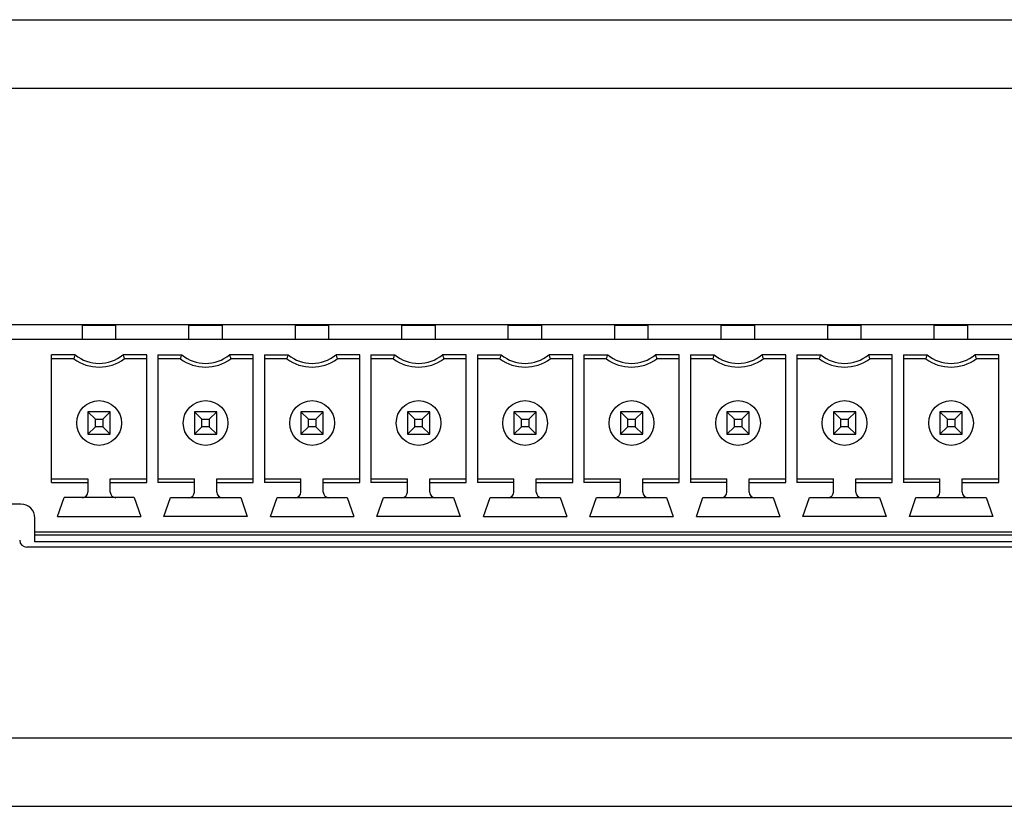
# Model space of a CAD drawing. Header units: inches. Extents: x 0 to 34, y 0 to 22.
# Tile 14 of 28: x 17.4 to 18.8, y 16.1 to 17.2. Entities that reach past the tile are written whole.
import ezdxf

# ---------------------------------------------------------------- set-up
doc = ezdxf.new("R2010")
doc.units = ezdxf.units.IN
doc.header["$LTSCALE"] = 1.87
doc.header["$MEASUREMENT"] = 0
doc.layers.get('0').update_dxf_attribs({"linetype": 'CONTINUOUS'})

msp = doc.modelspace()

# ---------------------------------------------------------------- linework, layer by layer
at = {"color": 7, "linetype": 'CONTINUOUS'}
for p, q in [((14.064, 17.1954), (20.5897, 17.1954)), ((14.1905, 17.0989), (20.3594, 17.0989)), ((20.0768, 16.7654), (14.469, 16.7654)), ((17.5361, 16.7454), (17.5361, 16.7651)), ((17.5361, 16.7651), (17.5833, 16.7651)), ((17.544, 16.7654), (17.544, 16.7651)), ((17.5755, 16.7654), (17.5755, 16.7651)), ((17.5833, 16.7454), (17.5833, 16.7651)), ((17.6861, 16.7454), (17.6861, 16.7651)), ((17.6861, 16.7651), (17.7333, 16.7651)), ((17.694, 16.7654), (17.694, 16.7651)), ((17.7255, 16.7654), (17.7255, 16.7651)), ((17.7333, 16.7454), (17.7333, 16.7651)), ((17.8361, 16.7651), (17.8833, 16.7651)), ((17.8361, 16.7454), (17.8361, 16.7651)), ((17.844, 16.7654), (17.844, 16.7651)), ((17.8755, 16.7654), (17.8755, 16.7651)), ((17.8833, 16.7454), (17.8833, 16.7651)), ((17.9861, 16.7651), (18.0333, 16.7651)), ((17.9861, 16.7454), (17.9861, 16.7651)), ((17.994, 16.7654), (17.994, 16.7651)), ((18.0255, 16.7654), (18.0255, 16.7651)), ((18.0333, 16.7454), (18.0333, 16.7651)), ((18.1361, 16.7651), (18.1833, 16.7651)), ((18.1361, 16.7454), (18.1361, 16.7651)), ((18.144, 16.7654), (18.144, 16.7651)), ((18.1755, 16.7654), (18.1755, 16.7651)), ((18.1833, 16.7454), (18.1833, 16.7651)), ((18.2861, 16.7651), (18.3333, 16.7651)), ((18.2861, 16.7454), (18.2861, 16.7651)), ((18.294, 16.7654), (18.294, 16.7651)), ((18.3255, 16.7654), (18.3255, 16.7651)), ((18.3333, 16.7454), (18.3333, 16.7651)), ((18.4361, 16.7651), (18.4833, 16.7651)), ((18.4361, 16.7454), (18.4361, 16.7651)), ((18.444, 16.7654), (18.444, 16.7651)), ((18.4755, 16.7654), (18.4755, 16.7651)), ((18.4833, 16.7454), (18.4833, 16.7651)), ((18.5861, 16.7651), (18.6333, 16.7651)), ((18.5861, 16.7454), (18.5861, 16.7651)), ((18.594, 16.7654), (18.594, 16.7651)), ((18.6255, 16.7654), (18.6255, 16.7651)), ((18.6333, 16.7454), (18.6333, 16.7651)), ((18.7361, 16.7651), (18.7833, 16.7651)), ((18.7361, 16.7454), (18.7361, 16.7651)), ((18.744, 16.7654), (18.744, 16.7651)), ((18.7755, 16.7654), (18.7755, 16.7651)), ((18.7833, 16.7454), (18.7833, 16.7651)), ((17.2999, 16.7454), (20.1065, 16.7454)), ((17.4926, 16.5433), (17.4926, 16.7231)), ((17.5261, 16.7231), (17.4926, 16.7231)), ((17.5243, 16.7178), (17.4926, 16.7178)), ((17.6269, 16.7231), (17.5934, 16.7231)), ((17.6269, 16.7178), (17.5952, 16.7178)), ((17.6269, 16.5433), (17.6269, 16.7231)), ((17.6426, 16.7231), (17.6426, 16.5433)), ((17.6426, 16.7231), (17.6761, 16.7231)), ((17.6743, 16.7178), (17.6426, 16.7178)), ((17.7769, 16.7231), (17.7434, 16.7231)), ((17.7769, 16.7178), (17.7452, 16.7178)), ((17.7769, 16.5433), (17.7769, 16.7231)), ((17.7926, 16.7231), (17.8261, 16.7231)), ((17.7926, 16.7231), (17.7926, 16.5433)), ((17.8243, 16.7178), (17.7926, 16.7178)), ((17.9269, 16.7231), (17.8934, 16.7231)), ((17.9269, 16.7178), (17.8952, 16.7178)), ((17.9269, 16.5433), (17.9269, 16.7231)), ((17.9426, 16.7231), (17.9761, 16.7231)), ((17.9426, 16.7231), (17.9426, 16.5433)), ((17.9743, 16.7178), (17.9426, 16.7178)), ((18.0769, 16.7231), (18.0434, 16.7231)), ((18.0769, 16.7178), (18.0452, 16.7178)), ((18.0769, 16.5433), (18.0769, 16.7231)), ((18.0926, 16.7231), (18.1261, 16.7231)), ((18.0926, 16.7231), (18.0926, 16.5433)), ((18.1243, 16.7178), (18.0926, 16.7178)), ((18.2269, 16.7231), (18.1934, 16.7231)), ((18.2269, 16.7178), (18.1952, 16.7178)), ((18.2269, 16.5433), (18.2269, 16.7231)), ((18.2426, 16.7231), (18.2761, 16.7231)), ((18.2426, 16.7231), (18.2426, 16.5433)), ((18.2743, 16.7178), (18.2426, 16.7178)), ((18.3769, 16.7231), (18.3434, 16.7231)), ((18.3769, 16.7178), (18.3452, 16.7178)), ((18.3769, 16.5433), (18.3769, 16.7231)), ((18.3926, 16.7231), (18.4261, 16.7231)), ((18.3926, 16.7231), (18.3926, 16.5433)), ((18.4243, 16.7178), (18.3926, 16.7178)), ((18.5269, 16.7231), (18.4934, 16.7231)), ((18.5269, 16.7178), (18.4952, 16.7178)), ((18.5269, 16.5433), (18.5269, 16.7231)), ((18.5426, 16.7231), (18.5761, 16.7231)), ((18.5426, 16.7231), (18.5426, 16.5433)), ((18.5743, 16.7178), (18.5426, 16.7178)), ((18.6769, 16.7231), (18.6434, 16.7231)), ((18.6769, 16.7178), (18.6452, 16.7178)), ((18.6769, 16.5433), (18.6769, 16.7231)), ((18.6926, 16.7231), (18.7261, 16.7231)), ((18.6926, 16.7231), (18.6926, 16.5433)), ((18.7243, 16.7178), (18.6926, 16.7178)), ((18.8269, 16.7231), (18.7934, 16.7231)), ((18.8269, 16.7178), (18.7952, 16.7178)), ((18.8269, 16.5433), (18.8269, 16.7231)), ((17.5755, 16.643), (17.544, 16.643)), ((17.544, 16.643), (17.544, 16.6115)), ((17.544, 16.643), (17.5545, 16.6325)), ((17.5755, 16.643), (17.5649, 16.6325)), ((17.5755, 16.6115), (17.5755, 16.643)), ((17.7255, 16.643), (17.694, 16.643)), ((17.694, 16.643), (17.694, 16.6115)), ((17.694, 16.643), (17.7045, 16.6325)), ((17.7255, 16.643), (17.7149, 16.6325)), ((17.7255, 16.6115), (17.7255, 16.643)), ((17.8755, 16.643), (17.844, 16.643)), ((17.844, 16.643), (17.8545, 16.6325)), ((17.844, 16.643), (17.844, 16.6115)), ((17.8755, 16.643), (17.8649, 16.6325)), ((17.8755, 16.6115), (17.8755, 16.643)), ((18.0255, 16.643), (17.994, 16.643)), ((17.994, 16.643), (18.0045, 16.6325)), ((17.994, 16.643), (17.994, 16.6115)), ((18.0255, 16.643), (18.0149, 16.6325)), ((18.0255, 16.6115), (18.0255, 16.643)), ((18.1755, 16.643), (18.144, 16.643)), ((18.144, 16.643), (18.1545, 16.6325)), ((18.144, 16.643), (18.144, 16.6115)), ((18.1755, 16.643), (18.1649, 16.6325)), ((18.1755, 16.6115), (18.1755, 16.643)), ((18.3255, 16.643), (18.294, 16.643)), ((18.294, 16.643), (18.3045, 16.6325)), ((18.294, 16.643), (18.294, 16.6115)), ((18.3255, 16.643), (18.3149, 16.6325)), ((18.3255, 16.6115), (18.3255, 16.643)), ((18.4755, 16.643), (18.444, 16.643)), ((18.444, 16.643), (18.4545, 16.6325)), ((18.444, 16.643), (18.444, 16.6115)), ((18.4755, 16.643), (18.4649, 16.6325)), ((18.4755, 16.6115), (18.4755, 16.643)), ((18.6255, 16.643), (18.594, 16.643)), ((18.594, 16.643), (18.6045, 16.6325)), ((18.594, 16.643), (18.594, 16.6115)), ((18.6255, 16.643), (18.6149, 16.6325)), ((18.6255, 16.6115), (18.6255, 16.643)), ((18.7755, 16.643), (18.744, 16.643)), ((18.744, 16.643), (18.7545, 16.6325)), ((18.744, 16.643), (18.744, 16.6115)), ((18.7755, 16.643), (18.7649, 16.6325)), ((18.7755, 16.6115), (18.7755, 16.643)), ((17.5545, 16.6325), (17.5649, 16.6325)), ((17.5545, 16.6221), (17.5545, 16.6325)), ((17.5649, 16.6325), (17.5649, 16.6221)), ((17.7045, 16.6325), (17.7149, 16.6325)), ((17.7045, 16.6221), (17.7045, 16.6325)), ((17.7149, 16.6325), (17.7149, 16.6221)), ((17.8545, 16.6325), (17.8649, 16.6325)), ((17.8545, 16.6221), (17.8545, 16.6325)), ((17.8649, 16.6325), (17.8649, 16.6221)), ((18.0045, 16.6325), (18.0149, 16.6325)), ((18.0045, 16.6221), (18.0045, 16.6325)), ((18.0149, 16.6325), (18.0149, 16.6221)), ((18.1545, 16.6325), (18.1649, 16.6325)), ((18.1545, 16.6221), (18.1545, 16.6325)), ((18.1649, 16.6325), (18.1649, 16.6221)), ((18.3045, 16.6325), (18.3149, 16.6325)), ((18.3045, 16.6221), (18.3045, 16.6325)), ((18.3149, 16.6325), (18.3149, 16.6221)), ((18.4545, 16.6325), (18.4649, 16.6325)), ((18.4545, 16.6221), (18.4545, 16.6325)), ((18.4649, 16.6325), (18.4649, 16.6221)), ((18.6045, 16.6325), (18.6149, 16.6325)), ((18.6045, 16.6221), (18.6045, 16.6325)), ((18.6149, 16.6325), (18.6149, 16.6221)), ((18.7545, 16.6325), (18.7649, 16.6325)), ((18.7545, 16.6221), (18.7545, 16.6325)), ((18.7649, 16.6325), (18.7649, 16.6221)), ((17.5545, 16.6221), (17.544, 16.6115)), ((17.5649, 16.6221), (17.5545, 16.6221)), ((17.5649, 16.6221), (17.5755, 16.6115)), ((17.7045, 16.6221), (17.694, 16.6115)), ((17.7149, 16.6221), (17.7045, 16.6221)), ((17.7149, 16.6221), (17.7255, 16.6115)), ((17.8545, 16.6221), (17.844, 16.6115)), ((17.8649, 16.6221), (17.8545, 16.6221)), ((17.8649, 16.6221), (17.8755, 16.6115)), ((18.0045, 16.6221), (17.994, 16.6115)), ((18.0149, 16.6221), (18.0045, 16.6221)), ((18.0149, 16.6221), (18.0255, 16.6115)), ((18.1545, 16.6221), (18.144, 16.6115)), ((18.1649, 16.6221), (18.1545, 16.6221)), ((18.1649, 16.6221), (18.1755, 16.6115)), ((18.3045, 16.6221), (18.294, 16.6115)), ((18.3149, 16.6221), (18.3045, 16.6221)), ((18.3149, 16.6221), (18.3255, 16.6115)), ((18.4545, 16.6221), (18.444, 16.6115)), ((18.4649, 16.6221), (18.4545, 16.6221)), ((18.4649, 16.6221), (18.4755, 16.6115)), ((18.6045, 16.6221), (18.594, 16.6115)), ((18.6149, 16.6221), (18.6045, 16.6221)), ((18.6149, 16.6221), (18.6255, 16.6115)), ((18.7545, 16.6221), (18.744, 16.6115)), ((18.7649, 16.6221), (18.7545, 16.6221)), ((18.7649, 16.6221), (18.7755, 16.6115)), ((17.544, 16.6115), (17.5755, 16.6115)), ((17.694, 16.6115), (17.7255, 16.6115)), ((17.844, 16.6115), (17.8755, 16.6115)), ((17.994, 16.6115), (18.0255, 16.6115)), ((18.144, 16.6115), (18.1755, 16.6115)), ((18.294, 16.6115), (18.3255, 16.6115)), ((18.444, 16.6115), (18.4755, 16.6115)), ((18.594, 16.6115), (18.6255, 16.6115)), ((18.744, 16.6115), (18.7755, 16.6115)), ((17.4926, 16.5485), (17.544, 16.5485)), ((17.544, 16.5485), (17.544, 16.53)), ((17.5755, 16.5485), (17.6269, 16.5485)), ((17.5755, 16.53), (17.5755, 16.5485)), ((17.6426, 16.5485), (17.694, 16.5485)), ((17.694, 16.53), (17.694, 16.5485)), ((17.7255, 16.5485), (17.7769, 16.5485)), ((17.7255, 16.53), (17.7255, 16.5485)), ((17.7926, 16.5485), (17.844, 16.5485)), ((17.844, 16.53), (17.844, 16.5485)), ((17.8755, 16.5485), (17.9269, 16.5485)), ((17.8755, 16.53), (17.8755, 16.5485)), ((17.9426, 16.5485), (17.994, 16.5485)), ((17.994, 16.53), (17.994, 16.5485)), ((18.0255, 16.5485), (18.0769, 16.5485)), ((18.0255, 16.53), (18.0255, 16.5485)), ((18.0926, 16.5485), (18.144, 16.5485)), ((18.144, 16.53), (18.144, 16.5485)), ((18.1755, 16.5485), (18.2269, 16.5485)), ((18.1755, 16.53), (18.1755, 16.5485)), ((18.2426, 16.5485), (18.294, 16.5485)), ((18.294, 16.53), (18.294, 16.5485)), ((18.3255, 16.5485), (18.3769, 16.5485)), ((18.3255, 16.53), (18.3255, 16.5485)), ((18.3926, 16.5485), (18.444, 16.5485)), ((18.444, 16.53), (18.444, 16.5485)), ((18.4755, 16.5485), (18.5269, 16.5485)), ((18.4755, 16.53), (18.4755, 16.5485)), ((18.5426, 16.5485), (18.594, 16.5485)), ((18.594, 16.53), (18.594, 16.5485)), ((18.6255, 16.5485), (18.6769, 16.5485)), ((18.6255, 16.53), (18.6255, 16.5485)), ((18.6926, 16.5485), (18.744, 16.5485)), ((18.744, 16.53), (18.744, 16.5485)), ((18.7755, 16.5485), (18.8269, 16.5485)), ((18.7755, 16.53), (18.7755, 16.5485)), ((17.4926, 16.5433), (17.544, 16.5433)), ((17.5755, 16.5433), (17.6269, 16.5433)), ((17.694, 16.5433), (17.6426, 16.5433)), ((17.7255, 16.5433), (17.7769, 16.5433)), ((17.844, 16.5433), (17.7926, 16.5433)), ((17.8755, 16.5433), (17.9269, 16.5433)), ((17.994, 16.5433), (17.9426, 16.5433)), ((18.0255, 16.5433), (18.0769, 16.5433)), ((18.144, 16.5433), (18.0926, 16.5433)), ((18.1755, 16.5433), (18.2269, 16.5433)), ((18.294, 16.5433), (18.2426, 16.5433)), ((18.3255, 16.5433), (18.3769, 16.5433)), ((18.444, 16.5433), (18.3926, 16.5433)), ((18.4755, 16.5433), (18.5269, 16.5433)), ((18.594, 16.5433), (18.5426, 16.5433)), ((18.6255, 16.5433), (18.6769, 16.5433)), ((18.744, 16.5433), (18.6926, 16.5433)), ((18.7755, 16.5433), (18.8269, 16.5433)), ((17.5011, 16.4954), (17.5103, 16.5222)), ((17.6091, 16.5222), (17.5103, 16.5222)), ((17.6091, 16.5222), (17.6184, 16.4954)), ((17.6511, 16.4954), (17.6603, 16.5222)), ((17.6603, 16.5222), (17.7591, 16.5222)), ((17.7591, 16.5222), (17.7684, 16.4954)), ((17.8011, 16.4954), (17.8103, 16.5222)), ((17.8103, 16.5222), (17.9091, 16.5222)), ((17.9091, 16.5222), (17.9184, 16.4954)), ((17.9511, 16.4954), (17.9603, 16.5222)), ((17.9603, 16.5222), (18.0591, 16.5222)), ((18.0591, 16.5222), (18.0684, 16.4954)), ((18.1011, 16.4954), (18.1103, 16.5222)), ((18.1103, 16.5222), (18.2091, 16.5222)), ((18.2091, 16.5222), (18.2184, 16.4954)), ((18.2511, 16.4954), (18.2603, 16.5222)), ((18.2603, 16.5222), (18.3591, 16.5222)), ((18.3591, 16.5222), (18.3684, 16.4954)), ((18.4011, 16.4954), (18.4103, 16.5222)), ((18.4103, 16.5222), (18.5091, 16.5222)), ((18.5091, 16.5222), (18.5184, 16.4954)), ((18.5511, 16.4954), (18.5603, 16.5222)), ((18.5603, 16.5222), (18.6591, 16.5222)), ((18.6591, 16.5222), (18.6684, 16.4954)), ((18.7011, 16.4954), (18.7103, 16.5222)), ((18.7103, 16.5222), (18.8091, 16.5222)), ((18.8091, 16.5222), (18.8184, 16.4954)), ((17.4495, 16.5131), (17.2999, 16.5131)), ((17.4692, 16.46), (17.4692, 16.4934)), ((17.5011, 16.4954), (17.6184, 16.4954)), ((17.7684, 16.4954), (17.6511, 16.4954)), ((17.8011, 16.4954), (17.9184, 16.4954)), ((18.0684, 16.4954), (17.9511, 16.4954)), ((18.1011, 16.4954), (18.2184, 16.4954)), ((18.2511, 16.4954), (18.3684, 16.4954)), ((18.4011, 16.4954), (18.5184, 16.4954)), ((18.6684, 16.4954), (18.5511, 16.4954)), ((18.8184, 16.4954), (18.7011, 16.4954)), ((19.9003, 16.4737), (17.4692, 16.4737)), ((17.4692, 16.4698), (19.9003, 16.4698)), ((19.9124, 16.4524), (17.4578, 16.4524)), ((19.9003, 16.46), (17.4692, 16.46)), ((14.1903, 16.1839), (20.3559, 16.1839)), ((14.186, 16.0874), (20.3603, 16.0874))]:
    msp.add_line(p, q, dxfattribs=at)
for centre in [(17.5597, 16.6273), (17.7097, 16.6273), (17.8597, 16.6273), (18.0097, 16.6273), (18.1597, 16.6273), (18.3097, 16.6273), (18.4597, 16.6273), (18.6097, 16.6273), (18.7597, 16.6273)]:
    msp.add_circle(centre, 0.0315, dxfattribs=at)
for centre, radius, start, end in [((17.5597, 16.7651), 0.0591, 233.1301, 306.8699), ((17.5597, 16.7651), 0.0538, 231.2958, 308.7042), ((17.7097, 16.7651), 0.0591, 233.1301, 306.8699), ((17.7097, 16.7651), 0.0538, 231.2958, 308.7042), ((17.8597, 16.7651), 0.0591, 233.1301, 306.8699), ((17.8597, 16.7651), 0.0538, 231.2958, 308.7042), ((18.0097, 16.7651), 0.0591, 233.1301, 306.8699), ((18.0097, 16.7651), 0.0538, 231.2958, 308.7042), ((18.1597, 16.7651), 0.0591, 233.1301, 306.8699), ((18.1597, 16.7651), 0.0538, 231.2958, 308.7042), ((18.3097, 16.7651), 0.0591, 233.1301, 306.8699), ((18.3097, 16.7651), 0.0538, 231.2958, 308.7042), ((18.4597, 16.7651), 0.0591, 233.1301, 306.8699), ((18.4597, 16.7651), 0.0538, 231.2958, 308.7042), ((18.6097, 16.7651), 0.0591, 233.1301, 306.8699), ((18.6097, 16.7651), 0.0538, 231.2958, 308.7042), ((18.7597, 16.7651), 0.0591, 233.1301, 306.8699), ((18.7597, 16.7651), 0.0538, 231.2958, 308.7042), ((17.5361, 16.53), 0.00787, 270, 360), ((17.5833, 16.53), 0.00787, 180, 270), ((17.6861, 16.53), 0.00787, 270, 360), ((17.7333, 16.53), 0.00787, 180, 270), ((17.8361, 16.53), 0.00787, 270, 360), ((17.8833, 16.53), 0.00787, 180, 270), ((17.9861, 16.53), 0.00787, 270, 360), ((18.0333, 16.53), 0.00787, 180, 270), ((18.1361, 16.53), 0.00787, 270, 360), ((18.1833, 16.53), 0.00787, 180, 270), ((18.2861, 16.53), 0.00787, 270, 360), ((18.3333, 16.53), 0.00787, 180, 270), ((18.4361, 16.53), 0.00787, 270, 360), ((18.4833, 16.53), 0.00787, 180, 270), ((18.5861, 16.53), 0.00787, 270, 360), ((18.6333, 16.53), 0.00787, 180, 270), ((18.7361, 16.53), 0.00787, 270, 360), ((18.7833, 16.53), 0.00787, 180, 270), ((17.4495, 16.4934), 0.0197, 0, 90), ((17.4578, 16.4624), 0.01, 182, 270)]:
    msp.add_arc(centre, radius, start, end, dxfattribs=at)
for points, knots in [([(17.5243, 16.7178), (17.5245, 16.7184), (17.5249, 16.7196), (17.5255, 16.7214), (17.5259, 16.7225), (17.5261, 16.7231)], [0, 0, 0, 0, 0.337931, 0.671271, 1, 1, 1, 1]), ([(17.5934, 16.7231), (17.5936, 16.7225), (17.594, 16.7214), (17.5946, 16.7196), (17.595, 16.7184), (17.5952, 16.7178)], [0, 0, 0, 0, 0.328611, 0.66195, 1, 1, 1, 1]), ([(17.6743, 16.7178), (17.6745, 16.7184), (17.6749, 16.7196), (17.6755, 16.7214), (17.6759, 16.7225), (17.6761, 16.7231)], [0, 0, 0, 0, 0.337931, 0.671271, 1, 1, 1, 1]), ([(17.7434, 16.7231), (17.7436, 16.7225), (17.744, 16.7214), (17.7446, 16.7196), (17.745, 16.7184), (17.7452, 16.7178)], [0, 0, 0, 0, 0.328611, 0.66195, 1, 1, 1, 1]), ([(17.8243, 16.7178), (17.8245, 16.7184), (17.8249, 16.7196), (17.8255, 16.7214), (17.8259, 16.7225), (17.8261, 16.7231)], [0, 0, 0, 0, 0.337931, 0.671271, 1, 1, 1, 1]), ([(17.8934, 16.7231), (17.8936, 16.7225), (17.894, 16.7214), (17.8946, 16.7196), (17.895, 16.7184), (17.8952, 16.7178)], [0, 0, 0, 0, 0.328611, 0.66195, 1, 1, 1, 1]), ([(17.9743, 16.7178), (17.9745, 16.7184), (17.9749, 16.7196), (17.9755, 16.7214), (17.9759, 16.7225), (17.9761, 16.7231)], [0, 0, 0, 0, 0.337931, 0.671271, 1, 1, 1, 1]), ([(18.0434, 16.7231), (18.0436, 16.7225), (18.044, 16.7214), (18.0446, 16.7196), (18.045, 16.7184), (18.0452, 16.7178)], [0, 0, 0, 0, 0.328611, 0.66195, 1, 1, 1, 1]), ([(18.1243, 16.7178), (18.1245, 16.7184), (18.1249, 16.7196), (18.1255, 16.7214), (18.1259, 16.7225), (18.1261, 16.7231)], [0, 0, 0, 0, 0.337931, 0.671271, 1, 1, 1, 1]), ([(18.1934, 16.7231), (18.1936, 16.7225), (18.194, 16.7214), (18.1946, 16.7196), (18.195, 16.7184), (18.1952, 16.7178)], [0, 0, 0, 0, 0.328611, 0.66195, 1, 1, 1, 1]), ([(18.2743, 16.7178), (18.2745, 16.7184), (18.2749, 16.7196), (18.2755, 16.7214), (18.2759, 16.7225), (18.2761, 16.7231)], [0, 0, 0, 0, 0.337931, 0.671271, 1, 1, 1, 1]), ([(18.3434, 16.7231), (18.3436, 16.7225), (18.344, 16.7214), (18.3446, 16.7196), (18.345, 16.7184), (18.3452, 16.7178)], [0, 0, 0, 0, 0.328611, 0.66195, 1, 1, 1, 1]), ([(18.4243, 16.7178), (18.4245, 16.7184), (18.4249, 16.7196), (18.4255, 16.7214), (18.4259, 16.7225), (18.4261, 16.7231)], [0, 0, 0, 0, 0.337931, 0.671271, 1, 1, 1, 1]), ([(18.4934, 16.7231), (18.4936, 16.7225), (18.494, 16.7214), (18.4946, 16.7196), (18.495, 16.7184), (18.4952, 16.7178)], [0, 0, 0, 0, 0.328611, 0.66195, 1, 1, 1, 1]), ([(18.5743, 16.7178), (18.5745, 16.7184), (18.5749, 16.7196), (18.5755, 16.7214), (18.5759, 16.7225), (18.5761, 16.7231)], [0, 0, 0, 0, 0.337931, 0.671271, 1, 1, 1, 1]), ([(18.6434, 16.7231), (18.6436, 16.7225), (18.644, 16.7214), (18.6446, 16.7196), (18.645, 16.7184), (18.6452, 16.7178)], [0, 0, 0, 0, 0.328611, 0.66195, 1, 1, 1, 1]), ([(18.7243, 16.7178), (18.7245, 16.7184), (18.7249, 16.7196), (18.7255, 16.7214), (18.7259, 16.7225), (18.7261, 16.7231)], [0, 0, 0, 0, 0.337931, 0.671271, 1, 1, 1, 1]), ([(18.7934, 16.7231), (18.7936, 16.7225), (18.794, 16.7214), (18.7946, 16.7196), (18.795, 16.7184), (18.7952, 16.7178)], [0, 0, 0, 0, 0.328611, 0.66195, 1, 1, 1, 1])]:
    msp.add_open_spline(points, degree=3, knots=knots, dxfattribs=at)

doc.saveas('drawing.dxf')
